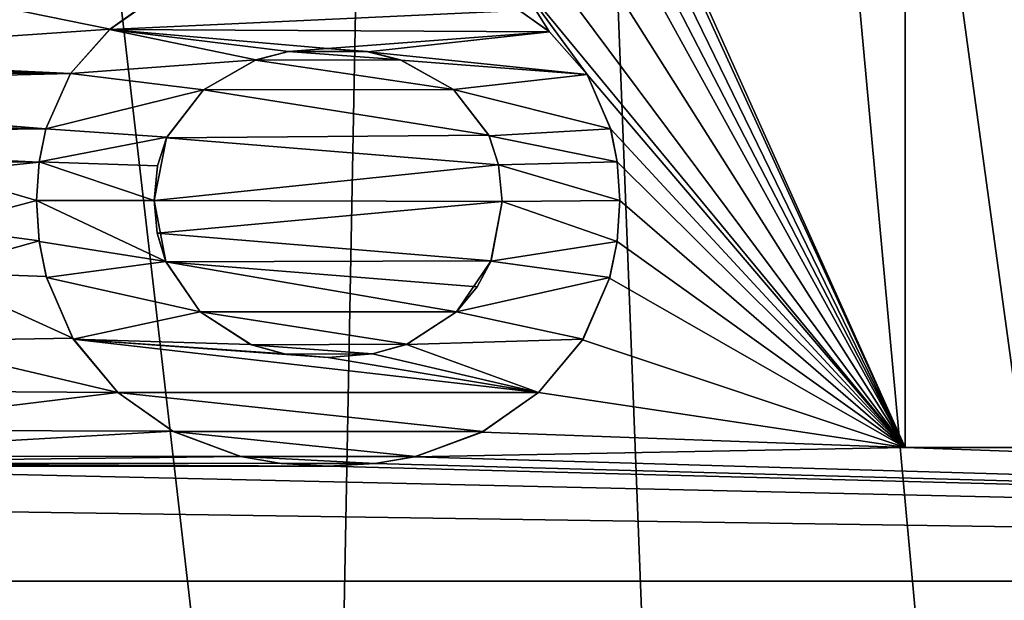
# Model space of a CAD drawing. Header units: millimetres. Extents: x -65 to 65, y -68 to 87.
# Tile 187 of 196: x 1.8 to 5.68, y 66.65 to 68.94. Entities that reach past the tile are written whole.
import ezdxf

# ---------------------------------------------------------------- set-up
doc = ezdxf.new("R2010")
doc.units = ezdxf.units.MM
doc.header["$LTSCALE"] = 65.185185
for name, color, linetype in [('539', 7, 'CONTINUOUS'), ('544', 7, 'CONTINUOUS'), ('578', 7, 'CONTINUOUS'), ('663', 7, 'CONTINUOUS'), ('664', 7, 'CONTINUOUS'), ('668', 7, 'CONTINUOUS'), ('669', 7, 'CONTINUOUS'), ('670', 7, 'CONTINUOUS'), ('671', 7, 'CONTINUOUS'), ('672', 7, 'CONTINUOUS'), ('673', 7, 'CONTINUOUS'), ('758', 7, 'CONTINUOUS'), ('759', 7, 'CONTINUOUS'), ('768', 7, 'CONTINUOUS'), ('769', 7, 'CONTINUOUS'), ('770', 7, 'CONTINUOUS'), ('771', 7, 'CONTINUOUS'), ('772', 7, 'CONTINUOUS'), ('773', 7, 'CONTINUOUS'), ('774', 7, 'CONTINUOUS'), ('775', 7, 'CONTINUOUS')]:
    doc.layers.add(name, color=color, linetype=linetype)

msp = doc.modelspace()

# ---------------------------------------------------------------- linework, layer by layer
at = {"layer": '539', "linetype": 'CONTINUOUS'}
for points in [[(3.4638, 86.9069, 87.5), (0.1179, 86.9999, 87.5), (2.993, 62.1128, 87.5), (3.4638, 86.9069, 87.5)], [(2.993, 62.1128, 87.5), (0.1179, 86.9999, 87.5), (1.5059, 62.3654, 87.5), (2.993, 62.1128, 87.5)], [(4.4423, 61.6952, 87.5), (3.4638, 86.9069, 87.5), (2.993, 62.1128, 87.5), (4.4423, 61.6952, 87.5)], [(6.8002, 86.6405, 87.5), (3.4638, 86.9069, 87.5), (5.8358, 61.118, 87.5), (6.8002, 86.6405, 87.5)], [(5.8358, 61.118, 87.5), (3.4638, 86.9069, 87.5), (4.4423, 61.6952, 87.5), (5.8358, 61.118, 87.5)]]:
    msp.add_3dface(points, dxfattribs=at)
at = {"layer": '544', "linetype": 'CONTINUOUS'}
for points in [[(35, 73.6762, 85), (24.2804, 68.4231, 85), (5.6527, 70.6312, 85), (35, 73.6762, 85)], [(5.2916, 70.6312, 85), (5.2916, 67.25, 85), (3.9807, 70.1695, 85), (5.2916, 70.6312, 85)], [(5.6527, 70.6312, 85), (24.2804, 68.4231, 85), (5.712, 70.4539, 85), (5.6527, 70.6312, 85)], [(3.9807, 70.1695, 85), (5.2916, 67.25, 85), (4.034, 69.9984, 85), (3.9807, 70.1695, 85)], [(4.034, 69.9984, 85), (5.2916, 67.25, 85), (4.0536, 69.7924, 85), (4.034, 69.9984, 85)], [(4.0536, 69.7924, 85), (5.2916, 67.25, 85), (4.0461, 69.6607, 85), (4.0536, 69.7924, 85)], [(4.0461, 69.6607, 85), (5.2916, 67.25, 85), (4.0254, 69.547, 85), (4.0461, 69.6607, 85)], [(4.0254, 69.547, 85), (5.2916, 67.25, 85), (3.9538, 69.3647, 85), (4.0254, 69.547, 85)], [(3.9538, 69.3647, 85), (5.2916, 67.25, 85), (3.8296, 69.2111, 85), (3.9538, 69.3647, 85)], [(2.2719, 68.9813, 85), (2.1556, 68.8999, 85), (0.5821, 69.2198, 85), (2.2719, 68.9813, 85)], [(0.5821, 69.2198, 85), (2.1556, 68.8999, 85), (0.5821, 68.7921, 85), (0.5821, 69.2198, 85)], [(3.8296, 69.2111, 85), (5.2916, 67.25, 85), (3.7334, 69.1361, 85), (3.8296, 69.2111, 85)], [(5.2916, 67.25, 85), (4.037, 68.7208, 85), (3.7334, 69.1361, 85), (5.2916, 67.25, 85)], [(3.8869, 68.8902, 85), (3.7664, 68.9756, 85), (3.7334, 69.1361, 85), (3.8869, 68.8902, 85)], [(4.037, 68.7208, 85), (3.8869, 68.8902, 85), (3.7334, 69.1361, 85), (4.037, 68.7208, 85)], [(2.1556, 68.8999, 85), (1.9988, 68.7252, 85), (0.5821, 68.7921, 85), (2.1556, 68.8999, 85)], [(3.0129, 68.823, 85), (3.1702, 68.8108, 85), (2.8588, 68.8108, 85), (3.0129, 68.823, 85)], [(0.5821, 68.7921, 85), (1.9988, 68.7252, 85), (0.2678, 68.7751, 85), (0.5821, 68.7921, 85)], [(2.8588, 68.8108, 85), (3.3004, 68.7784, 85), (2.7288, 68.7775, 85), (2.8588, 68.8108, 85)], [(3.1702, 68.8108, 85), (3.3004, 68.7784, 85), (2.8588, 68.8108, 85), (3.1702, 68.8108, 85)], [(0.2678, 68.7751, 85), (1.9988, 68.7252, 85), (0.0196, 68.7351, 85), (0.2678, 68.7751, 85)], [(2.7288, 68.7775, 85), (3.5095, 68.6614, 85), (2.524, 68.6607, 85), (2.7288, 68.7775, 85)], [(3.3004, 68.7784, 85), (3.5095, 68.6614, 85), (2.7288, 68.7775, 85), (3.3004, 68.7784, 85)], [(0.0196, 68.7351, 85), (1.9988, 68.7252, 85), (-0.1387, 68.6713, 85), (0.0196, 68.7351, 85)], [(1.9988, 68.7252, 85), (1.902, 68.5068, 85), (-0.1387, 68.6713, 85), (1.9988, 68.7252, 85)], [(4.037, 68.7208, 85), (5.2916, 67.25, 85), (4.13, 68.5052, 85), (4.037, 68.7208, 85)], [(-0.1387, 68.6713, 85), (1.902, 68.5068, 85), (-0.2727, 68.5564, 85), (-0.1387, 68.6713, 85)], [(2.524, 68.6607, 85), (3.6492, 68.4812, 85), (2.3781, 68.4707, 85), (2.524, 68.6607, 85)], [(3.5095, 68.6614, 85), (3.6492, 68.4812, 85), (2.524, 68.6607, 85), (3.5095, 68.6614, 85)], [(-0.2727, 68.5564, 85), (1.902, 68.5068, 85), (-0.3279, 68.4799, 85), (-0.2727, 68.5564, 85)], [(-0.3279, 68.4799, 85), (1.875, 68.3749, 85), (-0.365, 68.4021, 85), (-0.3279, 68.4799, 85)], [(1.902, 68.5068, 85), (1.875, 68.3749, 85), (-0.3279, 68.4799, 85), (1.902, 68.5068, 85)], [(3.6492, 68.4812, 85), (3.6877, 68.3639, 85), (2.3781, 68.4707, 85), (3.6492, 68.4812, 85)], [(4.13, 68.5052, 85), (5.2916, 67.25, 85), (4.1558, 68.3757, 85), (4.13, 68.5052, 85)], [(2.3781, 68.4707, 85), (3.6877, 68.3639, 85), (2.3286, 68.2242, 85), (2.3781, 68.4707, 85)], [(1.875, 68.3749, 85), (1.4874, 68.3335, 85), (-0.365, 68.4021, 85), (1.875, 68.3749, 85)], [(1.875, 68.3749, 85), (1.8652, 68.2242, 85), (1.4874, 68.3335, 85), (1.875, 68.3749, 85)], [(3.6877, 68.3639, 85), (3.702, 68.2195, 85), (2.3286, 68.2242, 85), (3.6877, 68.3639, 85)], [(4.1558, 68.3757, 85), (5.2916, 67.25, 85), (4.1653, 68.2242, 85), (4.1558, 68.3757, 85)], [(1.4874, 68.3335, 85), (1.8652, 68.2242, 85), (1.4706, 68.1191, 85), (1.4874, 68.3335, 85)], [(1.8652, 68.2242, 85), (1.8752, 68.0651, 85), (1.4706, 68.1191, 85), (1.8652, 68.2242, 85)], [(2.3286, 68.2242, 85), (3.702, 68.2195, 85), (2.3408, 68.0955, 85), (2.3286, 68.2242, 85)], [(2.3408, 68.0955, 85), (3.702, 68.2195, 85), (3.6579, 67.986, 85), (2.3408, 68.0955, 85)], [(4.1653, 68.2242, 85), (5.2916, 67.25, 85), (4.155, 68.0625, 85), (4.1653, 68.2242, 85)], [(1.4706, 68.1191, 85), (1.8752, 68.0651, 85), (1.4355, 67.9411, 85), (1.4706, 68.1191, 85)], [(2.3755, 67.9816, 85), (2.3408, 68.0955, 85), (3.6579, 67.986, 85), (2.3755, 67.9816, 85)], [(1.8752, 68.0651, 85), (1.903, 67.9245, 85), (1.4355, 67.9411, 85), (1.8752, 68.0651, 85)], [(4.155, 68.0625, 85), (5.2916, 67.25, 85), (4.1256, 67.9177, 85), (4.155, 68.0625, 85)], [(3.6027, 67.8829, 85), (2.3755, 67.9816, 85), (3.6579, 67.986, 85), (3.6027, 67.8829, 85)], [(2.5109, 67.784, 85), (2.3755, 67.9816, 85), (3.5214, 67.7846, 85), (2.5109, 67.784, 85)], [(3.5214, 67.7846, 85), (2.3755, 67.9816, 85), (3.6027, 67.8829, 85), (3.5214, 67.7846, 85)], [(1.4355, 67.9411, 85), (2.0077, 67.6804, 85), (1.3264, 67.6688, 85), (1.4355, 67.9411, 85)], [(1.903, 67.9245, 85), (2.0077, 67.6804, 85), (1.4355, 67.9411, 85), (1.903, 67.9245, 85)], [(4.1256, 67.9177, 85), (5.2916, 67.25, 85), (4.019, 67.674, 85), (4.1256, 67.9177, 85)], [(3.3254, 67.6569, 85), (2.5109, 67.784, 85), (3.5214, 67.7846, 85), (3.3254, 67.6569, 85)], [(2.7125, 67.6548, 85), (2.5109, 67.784, 85), (3.3254, 67.6569, 85), (2.7125, 67.6548, 85)], [(1.3264, 67.6688, 85), (2.186, 67.4662, 85), (1.1768, 67.4728, 85), (1.3264, 67.6688, 85)], [(2.0077, 67.6804, 85), (2.186, 67.4662, 85), (1.3264, 67.6688, 85), (2.0077, 67.6804, 85)], [(3.1897, 67.6188, 85), (2.7125, 67.6548, 85), (3.3254, 67.6569, 85), (3.1897, 67.6188, 85)], [(4.019, 67.674, 85), (5.2916, 67.25, 85), (3.8445, 67.4662, 85), (4.019, 67.674, 85)], [(2.8452, 67.6182, 85), (2.7125, 67.6548, 85), (3.1897, 67.6188, 85), (2.8452, 67.6182, 85)], [(3.0153, 67.604, 85), (2.8452, 67.6182, 85), (3.1897, 67.6188, 85), (3.0153, 67.604, 85)], [(1.1768, 67.4728, 85), (2.186, 67.4662, 85), (0.9695, 67.318, 85), (1.1768, 67.4728, 85)], [(2.186, 67.4662, 85), (2.4021, 67.3143, 85), (0.9695, 67.318, 85), (2.186, 67.4662, 85)], [(3.8445, 67.4662, 85), (5.2916, 67.25, 85), (3.6222, 67.3107, 85), (3.8445, 67.4662, 85)], [(-20.6716, 67.3284, 85), (20.1741, 66.7223, 85), (-20.1741, 66.7223, 85), (-20.6716, 67.3284, 85)], [(20.1741, 66.7223, 85), (-20.6716, 67.3284, 85), (0.3327, 67.1763, 85), (20.1741, 66.7223, 85)], [(0.9695, 67.318, 85), (2.4021, 67.3143, 85), (0.7037, 67.2169, 85), (0.9695, 67.318, 85)], [(2.4021, 67.3143, 85), (2.6696, 67.2146, 85), (0.7037, 67.2169, 85), (2.4021, 67.3143, 85)], [(3.6222, 67.3107, 85), (5.2916, 67.25, 85), (3.3564, 67.2133, 85), (3.6222, 67.3107, 85)], [(5.2916, 67.25, 85), (20.1741, 66.7223, 85), (3.3564, 67.2133, 85), (5.2916, 67.25, 85)], [(5.7549, 67.25, 85), (20.1741, 66.7223, 85), (5.2916, 67.25, 85), (5.7549, 67.25, 85)], [(0.7037, 67.2169, 85), (2.6696, 67.2146, 85), (0.536, 67.1875, 85), (0.7037, 67.2169, 85)], [(2.6696, 67.2146, 85), (2.8314, 67.1864, 85), (0.536, 67.1875, 85), (2.6696, 67.2146, 85)], [(3.3564, 67.2133, 85), (20.1741, 66.7223, 85), (3.1989, 67.1863, 85), (3.3564, 67.2133, 85)], [(0.536, 67.1875, 85), (3.0153, 67.1763, 85), (0.3327, 67.1763, 85), (0.536, 67.1875, 85)], [(3.0153, 67.1763, 85), (20.1741, 66.7223, 85), (0.3327, 67.1763, 85), (3.0153, 67.1763, 85)], [(2.8314, 67.1864, 85), (3.0153, 67.1763, 85), (0.536, 67.1875, 85), (2.8314, 67.1864, 85)], [(3.1989, 67.1863, 85), (20.1741, 66.7223, 85), (3.0153, 67.1763, 85), (3.1989, 67.1863, 85)], [(20.1741, 66.7223, 85), (19.8045, 66.0307, 85), (-20.1741, 66.7223, 85), (20.1741, 66.7223, 85)], [(-20.1741, 66.7223, 85), (19.8045, 66.0307, 85), (-19.8045, 66.0307, 85), (-20.1741, 66.7223, 85)]]:
    msp.add_3dface(points, dxfattribs=at)
at = {"layer": '578', "linetype": 'CONTINUOUS'}
for points in [[(5.2916, 67.25, 84.5), (5.2916, 70.6312, 84.5), (5.7549, 67.25, 84.5), (5.2916, 67.25, 84.5)], [(5.7549, 67.25, 84.5), (5.2916, 70.6312, 84.5), (5.7549, 69.6522, 84.5), (5.7549, 67.25, 84.5)], [(2.1532, 68.898, 84.5), (2.2703, 68.9803, 84.5), (3.7697, 68.9736, 84.5), (2.1532, 68.898, 84.5)], [(3.8882, 68.8891, 84.5), (2.1532, 68.898, 84.5), (3.7697, 68.9736, 84.5), (3.8882, 68.8891, 84.5)], [(1.9988, 68.7252, 84.5), (2.1532, 68.898, 84.5), (2.73, 68.778, 84.5), (1.9988, 68.7252, 84.5)], [(2.1532, 68.898, 84.5), (3.8882, 68.8891, 84.5), (3.0129, 68.823, 84.5), (2.1532, 68.898, 84.5)], [(2.73, 68.778, 84.5), (2.1532, 68.898, 84.5), (2.8584, 68.8107, 84.5), (2.73, 68.778, 84.5)], [(2.8584, 68.8107, 84.5), (2.1532, 68.898, 84.5), (3.0129, 68.823, 84.5), (2.8584, 68.8107, 84.5)], [(3.0129, 68.823, 84.5), (3.8882, 68.8891, 84.5), (3.1718, 68.8106, 84.5), (3.0129, 68.823, 84.5)], [(3.8882, 68.8891, 84.5), (4.037, 68.7208, 84.5), (3.1718, 68.8106, 84.5), (3.8882, 68.8891, 84.5)], [(3.1718, 68.8106, 84.5), (4.037, 68.7208, 84.5), (3.3026, 68.7776, 84.5), (3.1718, 68.8106, 84.5)], [(2.524, 68.6607, 84.5), (1.9988, 68.7252, 84.5), (2.73, 68.778, 84.5), (2.524, 68.6607, 84.5)], [(3.3026, 68.7776, 84.5), (4.037, 68.7208, 84.5), (3.5095, 68.6614, 84.5), (3.3026, 68.7776, 84.5)], [(1.9018, 68.506, 84.5), (1.9988, 68.7252, 84.5), (2.524, 68.6607, 84.5), (1.9018, 68.506, 84.5)], [(4.037, 68.7208, 84.5), (4.1295, 68.507, 84.5), (3.5095, 68.6614, 84.5), (4.037, 68.7208, 84.5)], [(2.3794, 68.4736, 84.5), (1.9018, 68.506, 84.5), (2.524, 68.6607, 84.5), (2.3794, 68.4736, 84.5)], [(3.5095, 68.6614, 84.5), (4.1295, 68.507, 84.5), (3.6502, 68.479, 84.5), (3.5095, 68.6614, 84.5)], [(1.8751, 68.3757, 84.5), (1.9018, 68.506, 84.5), (2.3794, 68.4736, 84.5), (1.8751, 68.3757, 84.5)], [(2.3423, 68.3608, 84.5), (1.8751, 68.3757, 84.5), (2.3794, 68.4736, 84.5), (2.3423, 68.3608, 84.5)], [(4.1295, 68.507, 84.5), (4.1557, 68.3767, 84.5), (3.6502, 68.479, 84.5), (4.1295, 68.507, 84.5)], [(3.6502, 68.479, 84.5), (4.1557, 68.3767, 84.5), (3.6877, 68.3638, 84.5), (3.6502, 68.479, 84.5)], [(1.8652, 68.2242, 84.5), (1.8751, 68.3757, 84.5), (2.3286, 68.2242, 84.5), (1.8652, 68.2242, 84.5)], [(2.3286, 68.2242, 84.5), (1.8751, 68.3757, 84.5), (2.3423, 68.3608, 84.5), (2.3286, 68.2242, 84.5)], [(4.1557, 68.3767, 84.5), (4.1653, 68.2242, 84.5), (3.6877, 68.3638, 84.5), (4.1557, 68.3767, 84.5)], [(4.1653, 68.2242, 84.5), (3.702, 68.2195, 84.5), (3.6877, 68.3638, 84.5), (4.1653, 68.2242, 84.5)], [(1.8757, 68.0618, 84.5), (1.8652, 68.2242, 84.5), (2.3746, 67.9836, 84.5), (1.8757, 68.0618, 84.5)], [(2.3746, 67.9836, 84.5), (1.8652, 68.2242, 84.5), (2.3286, 68.2242, 84.5), (2.3746, 67.9836, 84.5)], [(3.702, 68.2195, 84.5), (4.1549, 68.0618, 84.5), (3.657, 67.9839, 84.5), (3.702, 68.2195, 84.5)], [(4.1653, 68.2242, 84.5), (4.1549, 68.0618, 84.5), (3.702, 68.2195, 84.5), (4.1653, 68.2242, 84.5)], [(1.9043, 67.92, 84.5), (1.8757, 68.0618, 84.5), (2.3746, 67.9836, 84.5), (1.9043, 67.92, 84.5)], [(4.1549, 68.0618, 84.5), (4.1263, 67.92, 84.5), (3.657, 67.9839, 84.5), (4.1549, 68.0618, 84.5)], [(2.5109, 67.784, 84.5), (1.9043, 67.92, 84.5), (2.3746, 67.9836, 84.5), (2.5109, 67.784, 84.5)], [(3.657, 67.9839, 84.5), (4.1263, 67.92, 84.5), (3.5214, 67.7846, 84.5), (3.657, 67.9839, 84.5)], [(2.0096, 67.6773, 84.5), (1.9043, 67.92, 84.5), (2.5109, 67.784, 84.5), (2.0096, 67.6773, 84.5)], [(4.1263, 67.92, 84.5), (4.021, 67.6773, 84.5), (3.5214, 67.7846, 84.5), (4.1263, 67.92, 84.5)], [(2.7094, 67.656, 84.5), (2.0096, 67.6773, 84.5), (2.5109, 67.784, 84.5), (2.7094, 67.656, 84.5)], [(3.5214, 67.7846, 84.5), (4.021, 67.6773, 84.5), (3.324, 67.6564, 84.5), (3.5214, 67.7846, 84.5)], [(2.186, 67.4662, 84.5), (2.0096, 67.6773, 84.5), (3.8445, 67.4662, 84.5), (2.186, 67.4662, 84.5)], [(3.8445, 67.4662, 84.5), (2.0096, 67.6773, 84.5), (3.0153, 67.604, 84.5), (3.8445, 67.4662, 84.5)], [(3.0153, 67.604, 84.5), (2.0096, 67.6773, 84.5), (2.8429, 67.6187, 84.5), (3.0153, 67.604, 84.5)], [(2.8429, 67.6187, 84.5), (2.0096, 67.6773, 84.5), (2.7094, 67.656, 84.5), (2.8429, 67.6187, 84.5)], [(3.324, 67.6564, 84.5), (3.8445, 67.4662, 84.5), (3.1901, 67.6189, 84.5), (3.324, 67.6564, 84.5)], [(4.021, 67.6773, 84.5), (3.8445, 67.4662, 84.5), (3.324, 67.6564, 84.5), (4.021, 67.6773, 84.5)], [(3.1901, 67.6189, 84.5), (3.8445, 67.4662, 84.5), (3.0153, 67.604, 84.5), (3.1901, 67.6189, 84.5)], [(2.4044, 67.3131, 84.5), (2.186, 67.4662, 84.5), (3.6257, 67.3125, 84.5), (2.4044, 67.3131, 84.5)], [(3.6257, 67.3125, 84.5), (2.186, 67.4662, 84.5), (3.8445, 67.4662, 84.5), (3.6257, 67.3125, 84.5)], [(2.6703, 67.2144, 84.5), (2.4044, 67.3131, 84.5), (3.361, 67.2144, 84.5), (2.6703, 67.2144, 84.5)], [(3.361, 67.2144, 84.5), (2.4044, 67.3131, 84.5), (3.6257, 67.3125, 84.5), (3.361, 67.2144, 84.5)], [(2.8301, 67.1866, 84.5), (2.6703, 67.2144, 84.5), (3.2014, 67.1866, 84.5), (2.8301, 67.1866, 84.5)], [(3.2014, 67.1866, 84.5), (2.6703, 67.2144, 84.5), (3.361, 67.2144, 84.5), (3.2014, 67.1866, 84.5)], [(3.0153, 67.1763, 84.5), (2.8301, 67.1866, 84.5), (3.2014, 67.1866, 84.5), (3.0153, 67.1763, 84.5)]]:
    msp.add_3dface(points, dxfattribs=at)
at = {"layer": '663', "linetype": 'CONTINUOUS'}
for points in [[(5.7549, 67.25, 85), (5.2916, 67.25, 85), (5.2916, 67.25, 84.5), (5.7549, 67.25, 85)], [(5.7549, 67.25, 85), (5.2916, 67.25, 84.5), (5.7549, 67.25, 84.5), (5.7549, 67.25, 85)]]:
    msp.add_3dface(points, dxfattribs=at)
at = {"layer": '664', "linetype": 'CONTINUOUS'}
for points in [[(5.2916, 67.25, 85), (5.2916, 70.6312, 85), (5.2916, 67.25, 84.5), (5.2916, 67.25, 85)], [(5.2916, 70.6312, 85), (5.2916, 70.6312, 84.5), (5.2916, 67.25, 84.5), (5.2916, 70.6312, 85)]]:
    msp.add_3dface(points, dxfattribs=at)
at = {"layer": '668', "linetype": 'CONTINUOUS'}
for points in [[(3.7664, 68.9756, 85), (3.8869, 68.8902, 85), (3.7697, 68.9736, 84.5), (3.7664, 68.9756, 85)], [(3.8869, 68.8902, 85), (3.8882, 68.8891, 84.5), (3.7697, 68.9736, 84.5), (3.8869, 68.8902, 85)], [(3.8869, 68.8902, 85), (4.037, 68.7208, 85), (3.8882, 68.8891, 84.5), (3.8869, 68.8902, 85)], [(4.037, 68.7208, 85), (4.037, 68.7208, 84.5), (3.8882, 68.8891, 84.5), (4.037, 68.7208, 85)]]:
    msp.add_3dface(points, dxfattribs=at)
at = {"layer": '669', "linetype": 'CONTINUOUS'}
for points in [[(4.037, 68.7208, 85), (4.13, 68.5052, 85), (4.037, 68.7208, 84.5), (4.037, 68.7208, 85)], [(4.13, 68.5052, 85), (4.1295, 68.507, 84.5), (4.037, 68.7208, 84.5), (4.13, 68.5052, 85)], [(4.13, 68.5052, 85), (4.1557, 68.3767, 84.5), (4.1295, 68.507, 84.5), (4.13, 68.5052, 85)], [(4.13, 68.5052, 85), (4.1558, 68.3757, 85), (4.1557, 68.3767, 84.5), (4.13, 68.5052, 85)], [(4.1558, 68.3757, 85), (4.1653, 68.2242, 85), (4.1557, 68.3767, 84.5), (4.1558, 68.3757, 85)], [(4.1653, 68.2242, 85), (4.1653, 68.2242, 84.5), (4.1557, 68.3767, 84.5), (4.1653, 68.2242, 85)]]:
    msp.add_3dface(points, dxfattribs=at)
at = {"layer": '670', "linetype": 'CONTINUOUS'}
for points in [[(4.155, 68.0625, 85), (4.1549, 68.0618, 84.5), (4.1653, 68.2242, 84.5), (4.155, 68.0625, 85)], [(4.1653, 68.2242, 85), (4.155, 68.0625, 85), (4.1653, 68.2242, 84.5), (4.1653, 68.2242, 85)], [(4.155, 68.0625, 85), (4.1256, 67.9177, 85), (4.1549, 68.0618, 84.5), (4.155, 68.0625, 85)], [(4.1256, 67.9177, 85), (4.1263, 67.92, 84.5), (4.1549, 68.0618, 84.5), (4.1256, 67.9177, 85)], [(4.1256, 67.9177, 85), (4.019, 67.674, 85), (4.021, 67.6773, 84.5), (4.1256, 67.9177, 85)], [(4.1256, 67.9177, 85), (4.021, 67.6773, 84.5), (4.1263, 67.92, 84.5), (4.1256, 67.9177, 85)], [(4.019, 67.674, 85), (3.8445, 67.4662, 85), (4.021, 67.6773, 84.5), (4.019, 67.674, 85)], [(3.8445, 67.4662, 85), (3.8445, 67.4662, 84.5), (4.021, 67.6773, 84.5), (3.8445, 67.4662, 85)]]:
    msp.add_3dface(points, dxfattribs=at)
at = {"layer": '671', "linetype": 'CONTINUOUS'}
for points in [[(2.4021, 67.3143, 85), (2.186, 67.4662, 85), (2.4044, 67.3131, 84.5), (2.4021, 67.3143, 85)], [(2.186, 67.4662, 85), (2.186, 67.4662, 84.5), (2.4044, 67.3131, 84.5), (2.186, 67.4662, 85)], [(2.6696, 67.2146, 85), (2.4021, 67.3143, 85), (2.4044, 67.3131, 84.5), (2.6696, 67.2146, 85)], [(2.6696, 67.2146, 85), (2.4044, 67.3131, 84.5), (2.6703, 67.2144, 84.5), (2.6696, 67.2146, 85)], [(2.8314, 67.1864, 85), (2.6696, 67.2146, 85), (2.8301, 67.1866, 84.5), (2.8314, 67.1864, 85)], [(2.6696, 67.2146, 85), (2.6703, 67.2144, 84.5), (2.8301, 67.1866, 84.5), (2.6696, 67.2146, 85)], [(2.8314, 67.1864, 85), (2.8301, 67.1866, 84.5), (3.0153, 67.1763, 84.5), (2.8314, 67.1864, 85)], [(3.0153, 67.1763, 85), (2.8314, 67.1864, 85), (3.0153, 67.1763, 84.5), (3.0153, 67.1763, 85)]]:
    msp.add_3dface(points, dxfattribs=at)
at = {"layer": '672', "linetype": 'CONTINUOUS'}
for points in [[(1.8752, 68.0651, 85), (1.8652, 68.2242, 85), (1.8757, 68.0618, 84.5), (1.8752, 68.0651, 85)], [(1.8652, 68.2242, 85), (1.8652, 68.2242, 84.5), (1.8757, 68.0618, 84.5), (1.8652, 68.2242, 85)], [(1.903, 67.9245, 85), (1.8752, 68.0651, 85), (1.8757, 68.0618, 84.5), (1.903, 67.9245, 85)], [(1.903, 67.9245, 85), (1.8757, 68.0618, 84.5), (1.9043, 67.92, 84.5), (1.903, 67.9245, 85)], [(2.0077, 67.6804, 85), (1.903, 67.9245, 85), (1.9043, 67.92, 84.5), (2.0077, 67.6804, 85)], [(2.0077, 67.6804, 85), (1.9043, 67.92, 84.5), (2.0096, 67.6773, 84.5), (2.0077, 67.6804, 85)], [(2.186, 67.4662, 85), (2.0077, 67.6804, 85), (2.186, 67.4662, 84.5), (2.186, 67.4662, 85)], [(2.0077, 67.6804, 85), (2.0096, 67.6773, 84.5), (2.186, 67.4662, 84.5), (2.0077, 67.6804, 85)]]:
    msp.add_3dface(points, dxfattribs=at)
at = {"layer": '673', "linetype": 'CONTINUOUS'}
for points in [[(1.902, 68.5068, 85), (1.9988, 68.7252, 85), (1.9018, 68.506, 84.5), (1.902, 68.5068, 85)], [(1.9988, 68.7252, 85), (1.9988, 68.7252, 84.5), (1.9018, 68.506, 84.5), (1.9988, 68.7252, 85)], [(1.875, 68.3749, 85), (1.902, 68.5068, 85), (1.8751, 68.3757, 84.5), (1.875, 68.3749, 85)], [(1.902, 68.5068, 85), (1.9018, 68.506, 84.5), (1.8751, 68.3757, 84.5), (1.902, 68.5068, 85)], [(1.875, 68.3749, 85), (1.8751, 68.3757, 84.5), (1.8652, 68.2242, 84.5), (1.875, 68.3749, 85)], [(1.8652, 68.2242, 85), (1.875, 68.3749, 85), (1.8652, 68.2242, 84.5), (1.8652, 68.2242, 85)]]:
    msp.add_3dface(points, dxfattribs=at)
at = {"layer": '758', "linetype": 'CONTINUOUS'}
for points in [[(3.8445, 67.4662, 85), (3.6222, 67.3107, 85), (3.8445, 67.4662, 84.5), (3.8445, 67.4662, 85)], [(3.6222, 67.3107, 85), (3.6257, 67.3125, 84.5), (3.8445, 67.4662, 84.5), (3.6222, 67.3107, 85)], [(3.6222, 67.3107, 85), (3.3564, 67.2133, 85), (3.361, 67.2144, 84.5), (3.6222, 67.3107, 85)], [(3.6222, 67.3107, 85), (3.361, 67.2144, 84.5), (3.6257, 67.3125, 84.5), (3.6222, 67.3107, 85)], [(3.3564, 67.2133, 85), (3.1989, 67.1863, 85), (3.2014, 67.1866, 84.5), (3.3564, 67.2133, 85)], [(3.3564, 67.2133, 85), (3.2014, 67.1866, 84.5), (3.361, 67.2144, 84.5), (3.3564, 67.2133, 85)], [(3.1989, 67.1863, 85), (3.0153, 67.1763, 85), (3.2014, 67.1866, 84.5), (3.1989, 67.1863, 85)], [(3.0153, 67.1763, 85), (3.0153, 67.1763, 84.5), (3.2014, 67.1866, 84.5), (3.0153, 67.1763, 85)]]:
    msp.add_3dface(points, dxfattribs=at)
at = {"layer": '759', "linetype": 'CONTINUOUS'}
for points in [[(2.1556, 68.8999, 85), (2.2703, 68.9803, 84.5), (2.1532, 68.898, 84.5), (2.1556, 68.8999, 85)], [(2.1556, 68.8999, 85), (2.2719, 68.9813, 85), (2.2703, 68.9803, 84.5), (2.1556, 68.8999, 85)], [(1.9988, 68.7252, 85), (2.1556, 68.8999, 85), (1.9988, 68.7252, 84.5), (1.9988, 68.7252, 85)], [(2.1556, 68.8999, 85), (2.1532, 68.898, 84.5), (1.9988, 68.7252, 84.5), (2.1556, 68.8999, 85)]]:
    msp.add_3dface(points, dxfattribs=at)
at = {"layer": '768', "linetype": 'CONTINUOUS'}
for points in [[(3.6492, 68.4812, 85), (3.5095, 68.6614, 85), (3.6502, 68.479, 84.5), (3.6492, 68.4812, 85)], [(3.5095, 68.6614, 85), (3.5095, 68.6614, 84.5), (3.6502, 68.479, 84.5), (3.5095, 68.6614, 85)], [(3.6877, 68.3639, 85), (3.6492, 68.4812, 85), (3.6502, 68.479, 84.5), (3.6877, 68.3639, 85)], [(3.6877, 68.3639, 85), (3.6502, 68.479, 84.5), (3.6877, 68.3638, 84.5), (3.6877, 68.3639, 85)], [(3.702, 68.2195, 85), (3.6877, 68.3639, 85), (3.702, 68.2195, 84.5), (3.702, 68.2195, 85)], [(3.702, 68.2195, 84.5), (3.6877, 68.3639, 85), (3.6877, 68.3638, 84.5), (3.702, 68.2195, 84.5)]]:
    msp.add_3dface(points, dxfattribs=at)
at = {"layer": '769', "linetype": 'CONTINUOUS'}
for points in [[(3.1702, 68.8108, 85), (3.0129, 68.823, 85), (3.1718, 68.8106, 84.5), (3.1702, 68.8108, 85)], [(3.0129, 68.823, 85), (3.0129, 68.823, 84.5), (3.1718, 68.8106, 84.5), (3.0129, 68.823, 85)], [(3.3004, 68.7784, 85), (3.1702, 68.8108, 85), (3.1718, 68.8106, 84.5), (3.3004, 68.7784, 85)], [(3.3004, 68.7784, 85), (3.1718, 68.8106, 84.5), (3.3026, 68.7776, 84.5), (3.3004, 68.7784, 85)], [(3.5095, 68.6614, 85), (3.3004, 68.7784, 85), (3.5095, 68.6614, 84.5), (3.5095, 68.6614, 85)], [(3.3004, 68.7784, 85), (3.3026, 68.7776, 84.5), (3.5095, 68.6614, 84.5), (3.3004, 68.7784, 85)]]:
    msp.add_3dface(points, dxfattribs=at)
at = {"layer": '770', "linetype": 'CONTINUOUS'}
for points in [[(2.8588, 68.8108, 85), (2.8584, 68.8107, 84.5), (3.0129, 68.823, 84.5), (2.8588, 68.8108, 85)], [(3.0129, 68.823, 85), (2.8588, 68.8108, 85), (3.0129, 68.823, 84.5), (3.0129, 68.823, 85)], [(2.8588, 68.8108, 85), (2.7288, 68.7775, 85), (2.8584, 68.8107, 84.5), (2.8588, 68.8108, 85)], [(2.7288, 68.7775, 85), (2.73, 68.778, 84.5), (2.8584, 68.8107, 84.5), (2.7288, 68.7775, 85)], [(2.7288, 68.7775, 85), (2.524, 68.6607, 85), (2.73, 68.778, 84.5), (2.7288, 68.7775, 85)], [(2.524, 68.6607, 85), (2.524, 68.6607, 84.5), (2.73, 68.778, 84.5), (2.524, 68.6607, 85)]]:
    msp.add_3dface(points, dxfattribs=at)
at = {"layer": '771', "linetype": 'CONTINUOUS'}
for points in [[(2.524, 68.6607, 85), (2.3781, 68.4707, 85), (2.524, 68.6607, 84.5), (2.524, 68.6607, 85)], [(2.3781, 68.4707, 85), (2.3794, 68.4736, 84.5), (2.524, 68.6607, 84.5), (2.3781, 68.4707, 85)], [(2.3781, 68.4707, 85), (2.3423, 68.3608, 84.5), (2.3794, 68.4736, 84.5), (2.3781, 68.4707, 85)], [(2.3781, 68.4707, 85), (2.3286, 68.2242, 85), (2.3423, 68.3608, 84.5), (2.3781, 68.4707, 85)], [(2.3286, 68.2242, 85), (2.3286, 68.2242, 84.5), (2.3423, 68.3608, 84.5), (2.3286, 68.2242, 85)]]:
    msp.add_3dface(points, dxfattribs=at)
at = {"layer": '772', "linetype": 'CONTINUOUS'}
for points in [[(2.3286, 68.2242, 85), (2.3408, 68.0955, 85), (2.3286, 68.2242, 84.5), (2.3286, 68.2242, 85)], [(2.3408, 68.0955, 85), (2.3746, 67.9836, 84.5), (2.3286, 68.2242, 84.5), (2.3408, 68.0955, 85)], [(2.3408, 68.0955, 85), (2.3755, 67.9816, 85), (2.3746, 67.9836, 84.5), (2.3408, 68.0955, 85)], [(2.3755, 67.9816, 85), (2.5109, 67.784, 85), (2.3746, 67.9836, 84.5), (2.3755, 67.9816, 85)], [(2.5109, 67.784, 85), (2.5109, 67.784, 84.5), (2.3746, 67.9836, 84.5), (2.5109, 67.784, 85)]]:
    msp.add_3dface(points, dxfattribs=at)
at = {"layer": '773', "linetype": 'CONTINUOUS'}
for points in [[(2.5109, 67.784, 85), (2.7125, 67.6548, 85), (2.5109, 67.784, 84.5), (2.5109, 67.784, 85)], [(2.7125, 67.6548, 85), (2.7094, 67.656, 84.5), (2.5109, 67.784, 84.5), (2.7125, 67.6548, 85)], [(2.7125, 67.6548, 85), (2.8429, 67.6187, 84.5), (2.7094, 67.656, 84.5), (2.7125, 67.6548, 85)], [(2.7125, 67.6548, 85), (2.8452, 67.6182, 85), (2.8429, 67.6187, 84.5), (2.7125, 67.6548, 85)], [(2.8452, 67.6182, 85), (3.0153, 67.604, 85), (2.8429, 67.6187, 84.5), (2.8452, 67.6182, 85)], [(3.0153, 67.604, 85), (3.0153, 67.604, 84.5), (2.8429, 67.6187, 84.5), (3.0153, 67.604, 85)]]:
    msp.add_3dface(points, dxfattribs=at)
at = {"layer": '774', "linetype": 'CONTINUOUS'}
for points in [[(3.3254, 67.6569, 85), (3.5214, 67.7846, 85), (3.324, 67.6564, 84.5), (3.3254, 67.6569, 85)], [(3.5214, 67.7846, 85), (3.5214, 67.7846, 84.5), (3.324, 67.6564, 84.5), (3.5214, 67.7846, 85)], [(3.1897, 67.6188, 85), (3.3254, 67.6569, 85), (3.1901, 67.6189, 84.5), (3.1897, 67.6188, 85)], [(3.3254, 67.6569, 85), (3.324, 67.6564, 84.5), (3.1901, 67.6189, 84.5), (3.3254, 67.6569, 85)], [(3.1897, 67.6188, 85), (3.1901, 67.6189, 84.5), (3.0153, 67.604, 84.5), (3.1897, 67.6188, 85)], [(3.0153, 67.604, 85), (3.1897, 67.6188, 85), (3.0153, 67.604, 84.5), (3.0153, 67.604, 85)]]:
    msp.add_3dface(points, dxfattribs=at)
at = {"layer": '775', "linetype": 'CONTINUOUS'}
for points in [[(3.6579, 67.986, 85), (3.702, 68.2195, 85), (3.657, 67.9839, 84.5), (3.6579, 67.986, 85)], [(3.702, 68.2195, 85), (3.702, 68.2195, 84.5), (3.657, 67.9839, 84.5), (3.702, 68.2195, 85)], [(3.6027, 67.8829, 85), (3.657, 67.9839, 84.5), (3.5214, 67.7846, 84.5), (3.6027, 67.8829, 85)], [(3.6027, 67.8829, 85), (3.6579, 67.986, 85), (3.657, 67.9839, 84.5), (3.6027, 67.8829, 85)], [(3.5214, 67.7846, 85), (3.6027, 67.8829, 85), (3.5214, 67.7846, 84.5), (3.5214, 67.7846, 85)]]:
    msp.add_3dface(points, dxfattribs=at)

doc.saveas('drawing.dxf')
